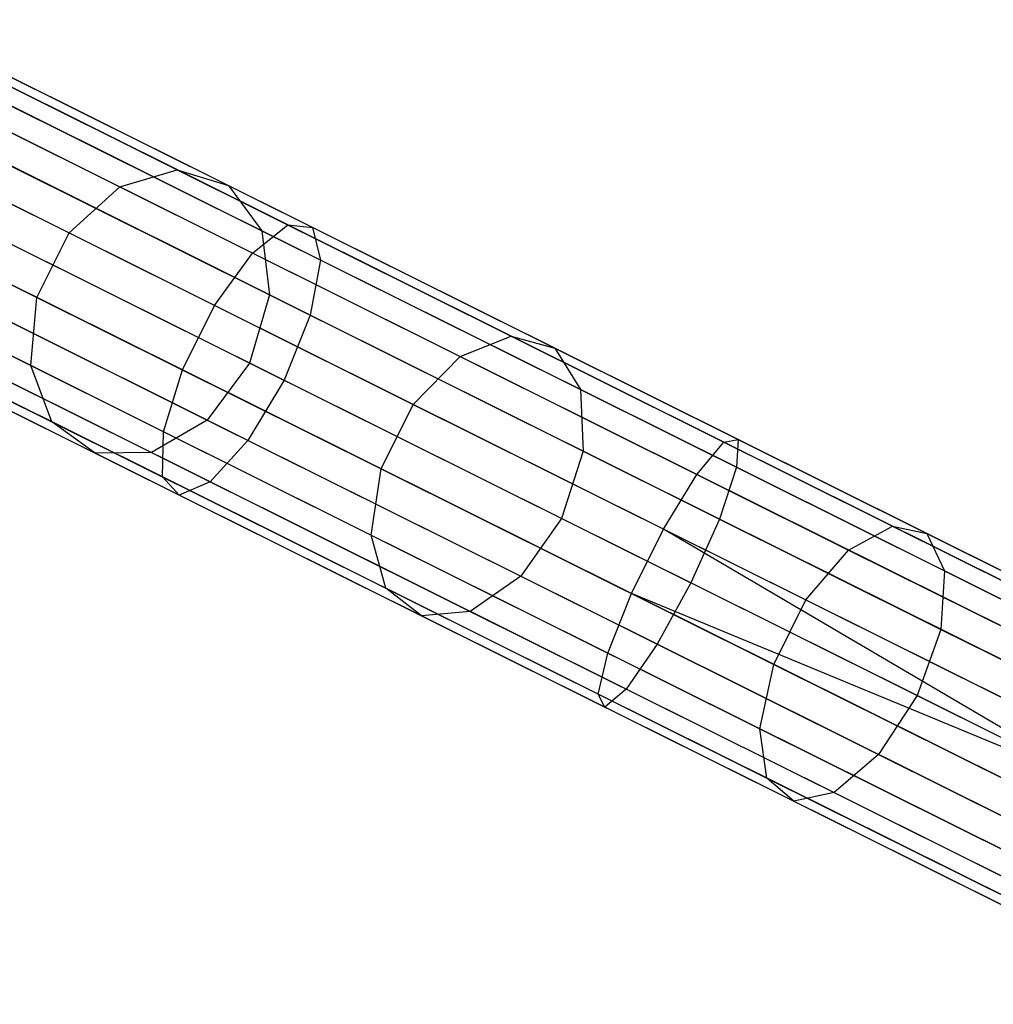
# Model space of a CAD drawing. Extents: x -189 to 189, y -189 to 189.
# Tile 94 of 256: x -158.06 to -151.59, y 73.6 to 80.15. Entities that reach past the tile are written whole.
import ezdxf

# ---------------------------------------------------------------- set-up
doc = ezdxf.new("R2010")
doc.units = 0
doc.header["$LTSCALE"] = 25.4
doc.layers.get('0').update_dxf_attribs({"linetype": 'CONTINUOUS'})

# ---------------------------------------------------------------- blocks, each defined once
blk = doc.blocks.new('NL2500012474_STL')
at = {"color": 0}
for p, q in [((35.0358, 78.84, 176.7687), (32.2975, 80.2035, 175.4386)), ((35.0358, 78.84, 176.7687), (32.2975, 80.2035, 175.4386)), ((32.4546, 80.1253, 36.5136), (34.3, 79.2064, 33.8216)), ((32.4546, 80.1253, 36.5136), (34.3, 79.2064, 33.8216)), ((35.1986, 78.8234, 176.3189), (32.5242, 80.1551, 175.0199)), ((35.1986, 78.8234, 176.3189), (32.5242, 80.1551, 175.0199)), ((34.801, 78.6532, 177.1416), (32.0097, 80.0431, 175.7857)), ((34.801, 78.6532, 177.1416), (32.0097, 80.0431, 175.7857)), ((32.0366, 80.0297, 36.301), (33.9177, 79.093, 33.5568)), ((32.0366, 80.0297, 36.301), (33.9177, 79.093, 33.5568)), ((32.8384, 79.9986, 36.7701), (34.6407, 79.1012, 34.1409)), ((32.8384, 79.9986, 36.7701), (34.6407, 79.1012, 34.1409)), ((35.252, 78.6072, 175.8952), (32.6379, 79.9089, 174.6254)), ((35.252, 78.6072, 175.8952), (32.6379, 79.9089, 174.6254)), ((31.6801, 79.7338, 36.1809), (33.5814, 78.7871, 33.4074)), ((31.6801, 79.7338, 36.1809), (33.5814, 78.7871, 33.4074)), ((34.5479, 78.3058, 177.3521), (31.7267, 79.7106, 175.9818)), ((34.5479, 78.3058, 177.3521), (31.7267, 79.7106, 175.9818)), ((33.1, 79.6788, 37.0116), (34.8617, 78.8015, 34.4416)), ((33.1, 79.6788, 37.0116), (34.8617, 78.8015, 34.4416)), ((35.1839, 78.2409, 175.5948), (32.6124, 79.5213, 174.3457)), ((35.1839, 78.2409, 175.5948), (32.6124, 79.5213, 174.3457)), ((31.4667, 79.3053, 36.1809), (33.368, 78.3586, 33.4074)), ((31.4667, 79.3053, 36.1809), (33.368, 78.3586, 33.4074)), ((34.3346, 77.8773, 177.3521), (31.5133, 79.2821, 175.9818)), ((34.3346, 77.8773, 177.3521), (31.5133, 79.2821, 175.9818)), ((33.1795, 79.239, 37.1829), (34.9124, 78.3761, 34.6549)), ((33.1795, 79.239, 37.1829), (34.9124, 78.3761, 34.6549)), ((33.9177, 79.093, 33.5568), (34.3, 79.2064, 33.8216)), ((33.9177, 79.093, 33.5568), (34.3, 79.2064, 33.8216)), ((34.3, 79.2064, 33.8216), (36.5199, 78.101, 31.5091)), ((34.3, 79.2064, 33.8216), (36.5199, 78.101, 31.5091)), ((34.3, 79.2064, 33.8216), (34.6407, 79.1012, 34.1409)), ((34.3, 79.2064, 33.8216), (34.6407, 79.1012, 34.1409)), ((32.4537, 79.0812, 174.2448), (35.0098, 77.8084, 175.4863)), ((32.4537, 79.0812, 174.2448), (35.0098, 77.8084, 175.4863)), ((33.5814, 78.7871, 33.4074), (33.9177, 79.093, 33.5568)), ((33.5814, 78.7871, 33.4074), (33.9177, 79.093, 33.5568)), ((33.9177, 79.093, 33.5568), (36.1805, 77.9663, 31.1996)), ((33.9177, 79.093, 33.5568), (36.1805, 77.9663, 31.1996)), ((34.6407, 79.1012, 34.1409), (36.8088, 78.0216, 31.8824)), ((34.6407, 79.1012, 34.1409), (36.8088, 78.0216, 31.8824)), ((34.6407, 79.1012, 34.1409), (34.8617, 78.8015, 34.4416)), ((34.6407, 79.1012, 34.1409), (34.8617, 78.8015, 34.4416)), ((34.2098, 77.466, 177.1416), (31.4185, 78.8559, 175.7857)), ((34.2098, 77.466, 177.1416), (31.4185, 78.8559, 175.7857)), ((31.4454, 78.8425, 36.301), (33.3266, 77.9058, 33.5568)), ((31.4454, 78.8425, 36.301), (33.3266, 77.9058, 33.5568)), ((34.801, 78.6532, 177.1416), (35.0358, 78.84, 176.7687)), ((34.801, 78.6532, 177.1416), (35.0358, 78.84, 176.7687)), ((35.0358, 78.84, 176.7687), (35.1986, 78.8234, 176.3189)), ((37.9318, 77.398, 177.5813), (35.0358, 78.84, 176.7687)), ((37.9318, 77.398, 177.5813), (35.0358, 78.84, 176.7687)), ((35.0358, 78.84, 176.7687), (35.1986, 78.8234, 176.3189)), ((35.1986, 78.8234, 176.3189), (35.252, 78.6072, 175.8952)), ((38.027, 77.415, 177.1125), (35.1986, 78.8234, 176.3189)), ((38.027, 77.415, 177.1125), (35.1986, 78.8234, 176.3189)), ((35.1986, 78.8234, 176.3189), (35.252, 78.6072, 175.8952)), ((34.7812, 77.9222, 34.7319), (33.0586, 78.78, 37.2447)), ((34.7812, 77.9222, 34.7319), (33.0586, 78.78, 37.2447)), ((33.368, 78.3586, 33.4074), (33.5814, 78.7871, 33.4074)), ((33.368, 78.3586, 33.4074), (33.5814, 78.7871, 33.4074)), ((33.5814, 78.7871, 33.4074), (35.8684, 77.6482, 31.0249)), ((33.5814, 78.7871, 33.4074), (35.8684, 77.6482, 31.0249)), ((34.8617, 78.8015, 34.4416), (36.981, 77.7463, 32.2339)), ((34.8617, 78.8015, 34.4416), (36.981, 77.7463, 32.2339)), ((34.8617, 78.8015, 34.4416), (34.9124, 78.3761, 34.6549)), ((34.8617, 78.8015, 34.4416), (34.9124, 78.3761, 34.6549)), ((34.7696, 77.4089, 175.5948), (32.1981, 78.6893, 174.3457)), ((34.7696, 77.4089, 175.5948), (32.1981, 78.6893, 174.3457)), ((34.5479, 78.3058, 177.3521), (34.801, 78.6532, 177.1416)), ((34.5479, 78.3058, 177.3521), (34.801, 78.6532, 177.1416)), ((37.753, 77.1833, 177.9699), (34.801, 78.6532, 177.1416)), ((37.753, 77.1833, 177.9699), (34.801, 78.6532, 177.1416)), ((35.252, 78.6072, 175.8952), (35.1839, 78.2409, 175.5948)), ((35.252, 78.6072, 175.8952), (35.1839, 78.2409, 175.5948)), ((38.0168, 77.2305, 176.671), (35.252, 78.6072, 175.8952)), ((38.0168, 77.2305, 176.671), (35.252, 78.6072, 175.8952)), ((34.2023, 77.166, 176.7687), (31.464, 78.5295, 175.4386)), ((34.2023, 77.166, 176.7687), (31.464, 78.5295, 175.4386)), ((31.6211, 78.4513, 36.5136), (33.4665, 77.5324, 33.8216)), ((31.6211, 78.4513, 36.5136), (33.4665, 77.5324, 33.8216)), ((34.5184, 77.1338, 175.8952), (31.9042, 78.4355, 174.6254)), ((34.5184, 77.1338, 175.8952), (31.9042, 78.4355, 174.6254)), ((34.3136, 77.0461, 176.3189), (31.6392, 78.3778, 175.0199)), ((34.3136, 77.0461, 176.3189), (31.6392, 78.3778, 175.0199)), ((32.7652, 78.407, 37.1829), (34.4982, 77.544, 34.6549)), ((32.7652, 78.407, 37.1829), (34.4982, 77.544, 34.6549)), ((33.3266, 77.9058, 33.5568), (33.368, 78.3586, 33.4074)), ((33.3266, 77.9058, 33.5568), (33.368, 78.3586, 33.4074)), ((33.368, 78.3586, 33.4074), (35.6551, 77.2198, 31.0249)), ((33.368, 78.3586, 33.4074), (35.6551, 77.2198, 31.0249)), ((34.9124, 78.3761, 34.6549), (34.7812, 77.9222, 34.7319)), ((34.9124, 78.3761, 34.6549), (34.7812, 77.9222, 34.7319)), ((34.9124, 78.3761, 34.6549), (36.9971, 77.338, 32.4833)), ((34.9124, 78.3761, 34.6549), (36.9971, 77.338, 32.4833)), ((34.3346, 77.8773, 177.3521), (34.5479, 78.3058, 177.3521)), ((34.3346, 77.8773, 177.3521), (34.5479, 78.3058, 177.3521)), ((37.5316, 76.8201, 178.1894), (34.5479, 78.3058, 177.3521)), ((37.5316, 76.8201, 178.1894), (34.5479, 78.3058, 177.3521)), ((35.1839, 78.2409, 175.5948), (35.0098, 77.8084, 175.4863)), ((35.1839, 78.2409, 175.5948), (35.0098, 77.8084, 175.4863)), ((37.9035, 76.8867, 176.3579), (35.1839, 78.2409, 175.5948)), ((37.9035, 76.8867, 176.3579), (35.1839, 78.2409, 175.5948)), ((31.9534, 78.2214, 36.7701), (33.7557, 77.3239, 34.1409)), ((31.9534, 78.2214, 36.7701), (33.7557, 77.3239, 34.1409)), ((32.3663, 78.2054, 37.0116), (34.1281, 77.3281, 34.4416)), ((32.3663, 78.2054, 37.0116), (34.1281, 77.3281, 34.4416)), ((36.1805, 77.9663, 31.1996), (36.5199, 78.101, 31.5091)), ((36.1805, 77.9663, 31.1996), (36.5199, 78.101, 31.5091)), ((36.5199, 78.101, 31.5091), (39.0526, 76.8399, 29.6404)), ((36.5199, 78.101, 31.5091), (39.0526, 76.8399, 29.6404)), ((36.5199, 78.101, 31.5091), (36.8088, 78.0216, 31.8824)), ((36.5199, 78.101, 31.5091), (36.8088, 78.0216, 31.8824)), ((35.8684, 77.6482, 31.0249), (36.1805, 77.9663, 31.1996)), ((35.8684, 77.6482, 31.0249), (36.1805, 77.9663, 31.1996)), ((36.1805, 77.9663, 31.1996), (38.7622, 76.6807, 29.2947)), ((36.1805, 77.9663, 31.1996), (38.7622, 76.6807, 29.2947)), ((36.8088, 78.0216, 31.8824), (39.2823, 76.7899, 30.0573)), ((36.8088, 78.0216, 31.8824), (39.2823, 76.7899, 30.0573)), ((36.8088, 78.0216, 31.8824), (36.981, 77.7463, 32.2339)), ((36.8088, 78.0216, 31.8824), (36.981, 77.7463, 32.2339)), ((33.4665, 77.5324, 33.8216), (33.3266, 77.9058, 33.5568)), ((33.3266, 77.9058, 33.5568), (35.5894, 76.7791, 31.1996)), ((33.3266, 77.9058, 33.5568), (35.5894, 76.7791, 31.1996)), ((33.4665, 77.5324, 33.8216), (33.3266, 77.9058, 33.5568)), ((34.7812, 77.9222, 34.7319), (34.4982, 77.544, 34.6549)), ((34.7812, 77.9222, 34.7319), (34.4982, 77.544, 34.6549)), ((36.8533, 76.8904, 32.5733), (34.7812, 77.9222, 34.7319)), ((36.8533, 76.8904, 32.5733), (34.7812, 77.9222, 34.7319)), ((34.2098, 77.466, 177.1416), (34.3346, 77.8773, 177.3521)), ((34.2098, 77.466, 177.1416), (34.3346, 77.8773, 177.3521)), ((37.3182, 76.3916, 178.1894), (34.3346, 77.8773, 177.3521)), ((37.3182, 76.3916, 178.1894), (34.3346, 77.8773, 177.3521)), ((35.0098, 77.8084, 175.4863), (34.7696, 77.4089, 175.5948)), ((35.0098, 77.8084, 175.4863), (34.7696, 77.4089, 175.5948)), ((35.0098, 77.8084, 175.4863), (37.7131, 76.4624, 176.2449)), ((35.0098, 77.8084, 175.4863), (37.7131, 76.4624, 176.2449)), ((36.981, 77.7463, 32.2339), (39.3988, 76.5423, 30.4499)), ((36.981, 77.7463, 32.2339), (39.3988, 76.5423, 30.4499)), ((36.981, 77.7463, 32.2339), (36.9971, 77.338, 32.4833)), ((36.981, 77.7463, 32.2339), (36.9971, 77.338, 32.4833)), ((35.6551, 77.2198, 31.0249), (35.8684, 77.6482, 31.0249)), ((35.6551, 77.2198, 31.0249), (35.8684, 77.6482, 31.0249)), ((35.8684, 77.6482, 31.0249), (38.4778, 76.3489, 29.0996)), ((35.8684, 77.6482, 31.0249), (38.4778, 76.3489, 29.0996)), ((33.7557, 77.3239, 34.1409), (33.4665, 77.5324, 33.8216)), ((33.4665, 77.5324, 33.8216), (35.6863, 76.427, 31.5091)), ((33.4665, 77.5324, 33.8216), (35.6863, 76.427, 31.5091)), ((33.7557, 77.3239, 34.1409), (33.4665, 77.5324, 33.8216)), ((34.4982, 77.544, 34.6549), (34.1281, 77.3281, 34.4416)), ((34.4982, 77.544, 34.6549), (34.1281, 77.3281, 34.4416)), ((34.4982, 77.544, 34.6549), (36.5828, 76.506, 32.4833)), ((34.4982, 77.544, 34.6549), (36.5828, 76.506, 32.4833)), ((34.2023, 77.166, 176.7687), (34.2098, 77.466, 177.1416)), ((34.2023, 77.166, 176.7687), (34.2098, 77.466, 177.1416)), ((37.1618, 75.9961, 177.9699), (34.2098, 77.466, 177.1416)), ((37.1618, 75.9961, 177.9699), (34.2098, 77.466, 177.1416)), ((34.7696, 77.4089, 175.5948), (34.5184, 77.1338, 175.8952)), ((34.7696, 77.4089, 175.5948), (34.5184, 77.1338, 175.8952)), ((37.4892, 76.0547, 176.3579), (34.7696, 77.4089, 175.5948)), ((37.4892, 76.0547, 176.3579), (34.7696, 77.4089, 175.5948)), ((37.753, 77.1833, 177.9699), (37.9318, 77.398, 177.5813)), ((37.753, 77.1833, 177.9699), (37.9318, 77.398, 177.5813)), ((37.9318, 77.398, 177.5813), (38.027, 77.415, 177.1125)), ((37.9318, 77.398, 177.5813), (38.027, 77.415, 177.1125)), ((40.9077, 75.9161, 177.8546), (37.9318, 77.398, 177.5813)), ((40.9077, 75.9161, 177.8546), (37.9318, 77.398, 177.5813)), ((38.027, 77.415, 177.1125), (38.0168, 77.2305, 176.671)), ((38.027, 77.415, 177.1125), (38.0168, 77.2305, 176.671)), ((40.9334, 75.9678, 177.3795), (38.027, 77.415, 177.1125)), ((40.9334, 75.9678, 177.3795), (38.027, 77.415, 177.1125)), ((34.1281, 77.3281, 34.4416), (33.7557, 77.3239, 34.1409)), ((34.1281, 77.3281, 34.4416), (33.7557, 77.3239, 34.1409)), ((33.7557, 77.3239, 34.1409), (35.9238, 76.2444, 31.8824)), ((33.7557, 77.3239, 34.1409), (35.9238, 76.2444, 31.8824)), ((34.1281, 77.3281, 34.4416), (36.2473, 76.2729, 32.2339)), ((34.1281, 77.3281, 34.4416), (36.2473, 76.2729, 32.2339)), ((36.9971, 77.338, 32.4833), (36.8533, 76.8904, 32.5733)), ((36.9971, 77.338, 32.4833), (36.8533, 76.8904, 32.5733)), ((36.9971, 77.338, 32.4833), (39.3754, 76.1538, 30.7284)), ((36.9971, 77.338, 32.4833), (39.3754, 76.1538, 30.7284)), ((35.5894, 76.7791, 31.1996), (35.6551, 77.2198, 31.0249)), ((35.5894, 76.7791, 31.1996), (35.6551, 77.2198, 31.0249)), ((35.6551, 77.2198, 31.0249), (38.2644, 75.9205, 29.0996)), ((35.6551, 77.2198, 31.0249), (38.2644, 75.9205, 29.0996)), ((37.5316, 76.8201, 178.1894), (37.753, 77.1833, 177.9699)), ((37.5316, 76.8201, 178.1894), (37.753, 77.1833, 177.9699)), ((40.7865, 75.6728, 178.2485), (37.753, 77.1833, 177.9699)), ((40.7865, 75.6728, 178.2485), (37.753, 77.1833, 177.9699)), ((38.0168, 77.2305, 176.671), (37.9035, 76.8867, 176.3579)), ((38.0168, 77.2305, 176.671), (37.9035, 76.8867, 176.3579)), ((40.8578, 75.8158, 176.9319), (38.0168, 77.2305, 176.671)), ((40.8578, 75.8158, 176.9319), (38.0168, 77.2305, 176.671)), ((34.3136, 77.0461, 176.3189), (34.2023, 77.166, 176.7687)), ((37.0982, 75.724, 177.5813), (34.2023, 77.166, 176.7687)), ((34.3136, 77.0461, 176.3189), (34.2023, 77.166, 176.7687)), ((37.0982, 75.724, 177.5813), (34.2023, 77.166, 176.7687)), ((34.5184, 77.1338, 175.8952), (34.3136, 77.0461, 176.3189)), ((34.5184, 77.1338, 175.8952), (34.3136, 77.0461, 176.3189)), ((37.2831, 75.7571, 176.671), (34.5184, 77.1338, 175.8952)), ((37.2831, 75.7571, 176.671), (34.5184, 77.1338, 175.8952)), ((37.142, 75.6377, 177.1125), (34.3136, 77.0461, 176.3189)), ((37.142, 75.6377, 177.1125), (34.3136, 77.0461, 176.3189)), ((36.8533, 76.8904, 32.5733), (36.5828, 76.506, 32.4833)), ((36.8533, 76.8904, 32.5733), (36.5828, 76.506, 32.4833)), ((39.2175, 75.7133, 30.8289), (36.8533, 76.8904, 32.5733)), ((39.2175, 75.7133, 30.8289), (36.8533, 76.8904, 32.5733)), ((37.9035, 76.8867, 176.3579), (37.7131, 76.4624, 176.2449)), ((37.9035, 76.8867, 176.3579), (37.7131, 76.4624, 176.2449)), ((40.6981, 75.4951, 176.6146), (37.9035, 76.8867, 176.3579)), ((40.6981, 75.4951, 176.6146), (37.9035, 76.8867, 176.3579)), ((37.3182, 76.3916, 178.1894), (37.5316, 76.8201, 178.1894)), ((37.3182, 76.3916, 178.1894), (37.5316, 76.8201, 178.1894)), ((40.4909, 75.0791, 178.5), (37.5316, 76.8201, 178.1894)), ((40.4909, 75.0791, 178.5), (37.5316, 76.8201, 178.1894)), ((40.5976, 75.2934, 178.4709), (37.5316, 76.8201, 178.1894)), ((40.5976, 75.2934, 178.4709), (37.5316, 76.8201, 178.1894)), ((38.7622, 76.6807, 29.2947), (39.0526, 76.8399, 29.6404)), ((38.7622, 76.6807, 29.2947), (39.0526, 76.8399, 29.6404)), ((39.0526, 76.8399, 29.6404), (41.8278, 75.458, 28.2672)), ((39.0526, 76.8399, 29.6404), (41.8278, 75.458, 28.2672)), ((39.0526, 76.8399, 29.6404), (39.2823, 76.7899, 30.0573)), ((39.0526, 76.8399, 29.6404), (39.2823, 76.7899, 30.0573)), ((39.2823, 76.7899, 30.0573), (41.9927, 75.4403, 28.7162)), ((39.2823, 76.7899, 30.0573), (41.9927, 75.4403, 28.7162)), ((39.2823, 76.7899, 30.0573), (39.3988, 76.5423, 30.4499)), ((39.2823, 76.7899, 30.0573), (39.3988, 76.5423, 30.4499)), ((35.6863, 76.427, 31.5091), (35.5894, 76.7791, 31.1996)), ((35.5894, 76.7791, 31.1996), (38.1711, 75.4935, 29.2947)), ((35.5894, 76.7791, 31.1996), (38.1711, 75.4935, 29.2947)), ((35.6863, 76.427, 31.5091), (35.5894, 76.7791, 31.1996)), ((38.4778, 76.3489, 29.0996), (38.7622, 76.6807, 29.2947)), ((38.4778, 76.3489, 29.0996), (38.7622, 76.6807, 29.2947)), ((38.7622, 76.6807, 29.2947), (41.5911, 75.2721, 27.895)), ((38.7622, 76.6807, 29.2947), (41.5911, 75.2721, 27.895)), ((39.3988, 76.5423, 30.4499), (39.3754, 76.1538, 30.7284)), ((39.3988, 76.5423, 30.4499), (39.3754, 76.1538, 30.7284)), ((39.3988, 76.5423, 30.4499), (42.0483, 75.2231, 29.1391)), ((39.3988, 76.5423, 30.4499), (42.0483, 75.2231, 29.1391)), ((36.5828, 76.506, 32.4833), (36.2473, 76.2729, 32.2339)), ((36.5828, 76.506, 32.4833), (36.2473, 76.2729, 32.2339)), ((36.5828, 76.506, 32.4833), (38.9611, 75.3217, 30.7284)), ((36.5828, 76.506, 32.4833), (38.9611, 75.3217, 30.7284)), ((37.7131, 76.4624, 176.2449), (37.4892, 76.0547, 176.3579)), ((37.7131, 76.4624, 176.2449), (37.4892, 76.0547, 176.3579)), ((40.4909, 75.0791, 176.5), (37.7131, 76.4624, 176.2449)), ((40.4909, 75.0791, 176.5), (37.7131, 76.4624, 176.2449)), ((35.9238, 76.2444, 31.8824), (35.6863, 76.427, 31.5091)), ((35.6863, 76.427, 31.5091), (38.219, 75.1659, 29.6404)), ((35.6863, 76.427, 31.5091), (38.219, 75.1659, 29.6404)), ((35.9238, 76.2444, 31.8824), (35.6863, 76.427, 31.5091)), ((37.1618, 75.9961, 177.9699), (37.3182, 76.3916, 178.1894)), ((37.1618, 75.9961, 177.9699), (37.3182, 76.3916, 178.1894)), ((40.3843, 74.8649, 178.4709), (37.3182, 76.3916, 178.1894)), ((40.3843, 74.8649, 178.4709), (37.3182, 76.3916, 178.1894)), ((40.4909, 75.0791, 178.5), (37.3182, 76.3916, 178.1894)), ((40.4909, 75.0791, 178.5), (37.3182, 76.3916, 178.1894)), ((38.2644, 75.9205, 29.0996), (38.4778, 76.3489, 29.0996)), ((38.2644, 75.9205, 29.0996), (38.4778, 76.3489, 29.0996)), ((38.4778, 76.3489, 29.0996), (41.3371, 74.9252, 27.6849)), ((38.4778, 76.3489, 29.0996), (41.3371, 74.9252, 27.6849)), ((36.2473, 76.2729, 32.2339), (35.9238, 76.2444, 31.8824)), ((36.2473, 76.2729, 32.2339), (35.9238, 76.2444, 31.8824)), ((36.2473, 76.2729, 32.2339), (38.6652, 75.0689, 30.4499)), ((36.2473, 76.2729, 32.2339), (38.6652, 75.0689, 30.4499)), ((35.9238, 76.2444, 31.8824), (38.3973, 75.0127, 30.0573)), ((35.9238, 76.2444, 31.8824), (38.3973, 75.0127, 30.0573)), ((39.3754, 76.1538, 30.7284), (39.2175, 75.7133, 30.8289)), ((39.3754, 76.1538, 30.7284), (39.2175, 75.7133, 30.8289)), ((39.3754, 76.1538, 30.7284), (41.9816, 74.856, 29.439)), ((39.3754, 76.1538, 30.7284), (41.9816, 74.856, 29.439)), ((37.4892, 76.0547, 176.3579), (37.2831, 75.7571, 176.671)), ((37.4892, 76.0547, 176.3579), (37.2831, 75.7571, 176.671)), ((40.2838, 74.6631, 176.6146), (37.4892, 76.0547, 176.3579)), ((40.2838, 74.6631, 176.6146), (37.4892, 76.0547, 176.3579)), ((37.0982, 75.724, 177.5813), (37.1618, 75.9961, 177.9699)), ((37.0982, 75.724, 177.5813), (37.1618, 75.9961, 177.9699)), ((40.1954, 74.4855, 178.2485), (37.1618, 75.9961, 177.9699)), ((40.1954, 74.4855, 178.2485), (37.1618, 75.9961, 177.9699)), ((38.1711, 75.4935, 29.2947), (38.2644, 75.9205, 29.0996)), ((38.1711, 75.4935, 29.2947), (38.2644, 75.9205, 29.0996)), ((38.2644, 75.9205, 29.0996), (41.1237, 74.4967, 27.6849)), ((38.2644, 75.9205, 29.0996), (41.1237, 74.4967, 27.6849)), ((37.2831, 75.7571, 176.671), (37.142, 75.6377, 177.1125)), ((37.2831, 75.7571, 176.671), (37.142, 75.6377, 177.1125)), ((40.1241, 74.3424, 176.9319), (37.2831, 75.7571, 176.671)), ((40.1241, 74.3424, 176.9319), (37.2831, 75.7571, 176.671)), ((37.142, 75.6377, 177.1125), (37.0982, 75.724, 177.5813)), ((40.0742, 74.2422, 177.8546), (37.0982, 75.724, 177.5813)), ((37.142, 75.6377, 177.1125), (37.0982, 75.724, 177.5813)), ((40.0742, 74.2422, 177.8546), (37.0982, 75.724, 177.5813)), ((39.2175, 75.7133, 30.8289), (38.9611, 75.3217, 30.7284)), ((39.2175, 75.7133, 30.8289), (38.9611, 75.3217, 30.7284)), ((41.808, 74.4233, 29.5472), (39.2175, 75.7133, 30.8289)), ((41.808, 74.4233, 29.5472), (39.2175, 75.7133, 30.8289)), ((40.0485, 74.1905, 177.3795), (37.142, 75.6377, 177.1125)), ((40.0485, 74.1905, 177.3795), (37.142, 75.6377, 177.1125)), ((38.219, 75.1659, 29.6404), (38.1711, 75.4935, 29.2947)), ((38.1711, 75.4935, 29.2947), (41, 74.0849, 27.895)), ((38.1711, 75.4935, 29.2947), (41, 74.0849, 27.895)), ((38.219, 75.1659, 29.6404), (38.1711, 75.4935, 29.2947)), ((38.9611, 75.3217, 30.7284), (38.6652, 75.0689, 30.4499)), ((38.9611, 75.3217, 30.7284), (38.6652, 75.0689, 30.4499)), ((38.9611, 75.3217, 30.7284), (41.5673, 74.024, 29.439)), ((38.9611, 75.3217, 30.7284), (41.5673, 74.024, 29.439)), ((38.3973, 75.0127, 30.0573), (38.219, 75.1659, 29.6404)), ((38.219, 75.1659, 29.6404), (40.9942, 73.784, 28.2672)), ((38.219, 75.1659, 29.6404), (40.9942, 73.784, 28.2672)), ((38.3973, 75.0127, 30.0573), (38.219, 75.1659, 29.6404)), ((38.6652, 75.0689, 30.4499), (38.3973, 75.0127, 30.0573)), ((38.6652, 75.0689, 30.4499), (38.3973, 75.0127, 30.0573)), ((38.6652, 75.0689, 30.4499), (41.3146, 73.7496, 29.1391)), ((38.6652, 75.0689, 30.4499), (41.3146, 73.7496, 29.1391)), ((38.3973, 75.0127, 30.0573), (41.1078, 73.663, 28.7162)), ((38.3973, 75.0127, 30.0573), (41.1078, 73.663, 28.7162))]:
    blk.add_line(p, q, dxfattribs=at)

msp = doc.modelspace()

# ---------------------------------------------------------------- block references
at = {"color": 0}
msp.add_blockref('NL2500012474_STL', (-191.3111, -0.0584, -1716.743), dxfattribs=at)

doc.saveas('drawing.dxf')
